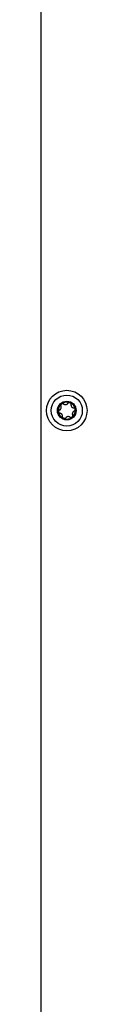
# Model space of a CAD drawing. Extents: x 1246 to 4096, y 1025 to 3267.
# Tile 10 of 44: x 1452 to 1463, y 1918 to 2146. Entities that reach past the tile are written whole.
import ezdxf

# ---------------------------------------------------------------- set-up
doc = ezdxf.new("R2010")
doc.units = 0
doc.layers.add('KF_VIDA_L_RIGHT', color=7, linetype='CONTINUOUS')

# ---------------------------------------------------------------- blocks, each defined once
blk = doc.blocks.new('KF_VIDA_L_RIGHT')
at = {"layer": 'KF_VIDA_L_RIGHT'}
blk.add_line((195.5, 1071.5), (195.5, 3.5), dxfattribs=at)
for radius in [4.7, 3.6, 2.17]:
    blk.add_circle((201.5, 366), radius, dxfattribs=at)
for start, end in [(68.4776, 128.4776), (8.4776, 68.4776), (128.4776, 188.4776), (188.4776, 248.4776), (308.4776, 8.4776), (248.4776, 308.4776)]:
    blk.add_arc((201.5, 366), 1.97, start, end, dxfattribs=at)
for points, knots in [([(200.27, 367.55), (200.32, 367.58), (200.38, 367.61), (200.49, 367.64), (200.56, 367.63), (200.66, 367.61), (200.72, 367.58), (200.76, 367.55)], [0.0748311, 0.0748311, 0.0748311, 0.0748311, 0.09276978, 0.09276978, 0.11070846, 0.11070846, 0.12860391, 0.12860391, 0.12860391, 0.12860391]), ([(200.76, 367.55), (200.8, 367.51), (200.85, 367.49), (200.95, 367.44), (201.02, 367.42), (201.15, 367.4), (201.22, 367.4), (201.36, 367.42), (201.43, 367.44), (201.55, 367.5), (201.61, 367.54), (201.69, 367.61), (201.73, 367.65), (201.76, 367.7)], [0.0316524, 0.0316524, 0.0316524, 0.0316524, 0.0483408, 0.0483408, 0.0683806, 0.0683806, 0.0884204, 0.0884204, 0.1084603, 0.1084603, 0.1285001, 0.1285001, 0.1451885, 0.1451885, 0.1451885, 0.1451885]), ([(201.76, 367.7), (201.79, 367.74), (201.83, 367.78), (201.93, 367.84), (201.98, 367.86), (202.11, 367.87), (202.17, 367.86), (202.22, 367.84)], [0.02105829, 0.02105829, 0.02105829, 0.02105829, 0.03895374, 0.03895374, 0.05689242, 0.05689242, 0.0748311, 0.0748311, 0.0748311, 0.0748311]), ([(202.22, 367.84), (202.28, 367.82), (202.33, 367.78), (202.41, 367.69), (202.44, 367.63), (202.47, 367.53), (202.48, 367.47), (202.47, 367.41)], [0.0748311, 0.0748311, 0.0748311, 0.0748311, 0.09276978, 0.09276978, 0.11070846, 0.11070846, 0.12860391, 0.12860391, 0.12860391, 0.12860391]), ([(199.55, 365.71), (199.54, 365.77), (199.54, 365.83), (199.58, 365.95), (199.61, 366), (199.69, 366.08), (199.74, 366.11), (199.79, 366.13)], [0.0748311, 0.0748311, 0.0748311, 0.0748311, 0.09276978, 0.09276978, 0.11070846, 0.11070846, 0.12860391, 0.12860391, 0.12860391, 0.12860391]), ([(199.9, 365.37), (199.85, 365.38), (199.79, 365.4), (199.7, 365.45), (199.65, 365.49), (199.58, 365.59), (199.56, 365.65), (199.55, 365.71)], [0.02105829, 0.02105829, 0.02105829, 0.02105829, 0.03895374, 0.03895374, 0.05689242, 0.05689242, 0.0748311, 0.0748311, 0.0748311, 0.0748311]), ([(199.79, 366.13), (199.84, 366.15), (199.89, 366.18), (199.98, 366.24), (200.03, 366.29), (200.12, 366.4), (200.15, 366.46), (200.2, 366.58), (200.22, 366.65), (200.23, 366.79), (200.22, 366.86), (200.2, 366.97), (200.18, 367.02), (200.16, 367.07)], [0.0316524, 0.0316524, 0.0316524, 0.0316524, 0.0483408, 0.0483408, 0.0683806, 0.0683806, 0.0884204, 0.0884204, 0.1084603, 0.1084603, 0.1285001, 0.1285001, 0.1451885, 0.1451885, 0.1451885, 0.1451885]), ([(200.53, 364.59), (200.54, 364.64), (200.54, 364.69), (200.53, 364.8), (200.51, 364.87), (200.46, 365), (200.43, 365.06), (200.34, 365.17), (200.29, 365.22), (200.18, 365.29), (200.12, 365.32), (200.01, 365.36), (199.96, 365.37), (199.9, 365.37)], [0.0316524, 0.0316524, 0.0316524, 0.0316524, 0.0483408, 0.0483408, 0.0683806, 0.0683806, 0.0884204, 0.0884204, 0.1084603, 0.1084603, 0.1285001, 0.1285001, 0.1451885, 0.1451885, 0.1451885, 0.1451885]), ([(200.16, 367.07), (200.14, 367.12), (200.12, 367.18), (200.12, 367.29), (200.13, 367.35), (200.18, 367.46), (200.22, 367.51), (200.27, 367.55)], [0.02105829, 0.02105829, 0.02105829, 0.02105829, 0.03895374, 0.03895374, 0.05689242, 0.05689242, 0.0748311, 0.0748311, 0.0748311, 0.0748311]), ([(202.47, 367.41), (202.46, 367.36), (202.46, 367.31), (202.47, 367.2), (202.49, 367.13), (202.54, 367), (202.57, 366.94), (202.66, 366.83), (202.71, 366.78), (202.82, 366.71), (202.88, 366.68), (202.99, 366.64), (203.04, 366.63), (203.1, 366.63)], [0.0316524, 0.0316524, 0.0316524, 0.0316524, 0.0483408, 0.0483408, 0.0683806, 0.0683806, 0.0884204, 0.0884204, 0.1084603, 0.1084603, 0.1285001, 0.1285001, 0.1451885, 0.1451885, 0.1451885, 0.1451885]), ([(203.21, 365.87), (203.16, 365.85), (203.11, 365.82), (203.02, 365.76), (202.97, 365.71), (202.88, 365.6), (202.85, 365.54), (202.8, 365.42), (202.78, 365.35), (202.77, 365.21), (202.78, 365.14), (202.8, 365.03), (202.82, 364.98), (202.84, 364.93)], [0.0316524, 0.0316524, 0.0316524, 0.0316524, 0.0483408, 0.0483408, 0.0683806, 0.0683806, 0.0884204, 0.0884204, 0.1084603, 0.1084603, 0.1285001, 0.1285001, 0.1451885, 0.1451885, 0.1451885, 0.1451885]), ([(203.1, 366.63), (203.15, 366.62), (203.21, 366.6), (203.3, 366.55), (203.35, 366.51), (203.42, 366.41), (203.44, 366.35), (203.45, 366.29)], [0.0210583, 0.0210583, 0.0210583, 0.0210583, 0.03895374, 0.03895374, 0.05689242, 0.05689242, 0.0748311, 0.0748311, 0.0748311, 0.0748311]), ([(203.45, 366.29), (203.46, 366.23), (203.46, 366.17), (203.42, 366.05), (203.39, 366), (203.31, 365.92), (203.26, 365.89), (203.21, 365.87)], [0.0748311, 0.0748311, 0.0748311, 0.0748311, 0.09276978, 0.09276978, 0.11070846, 0.11070846, 0.12860391, 0.12860391, 0.12860391, 0.12860391]), ([(200.78, 364.16), (200.72, 364.18), (200.67, 364.22), (200.59, 364.31), (200.56, 364.37), (200.53, 364.47), (200.52, 364.53), (200.53, 364.59)], [0.0748311, 0.0748311, 0.0748311, 0.0748311, 0.09276978, 0.09276978, 0.11070846, 0.11070846, 0.12860391, 0.12860391, 0.12860391, 0.12860391]), ([(201.24, 364.3), (201.21, 364.26), (201.17, 364.22), (201.07, 364.16), (201.02, 364.14), (200.89, 364.13), (200.83, 364.14), (200.78, 364.16)], [0.02105829, 0.02105829, 0.02105829, 0.02105829, 0.03895374, 0.03895374, 0.05689242, 0.05689242, 0.0748311, 0.0748311, 0.0748311, 0.0748311]), ([(202.24, 364.45), (202.2, 364.49), (202.15, 364.51), (202.05, 364.56), (201.98, 364.58), (201.85, 364.6), (201.78, 364.6), (201.64, 364.58), (201.57, 364.56), (201.45, 364.5), (201.39, 364.46), (201.31, 364.39), (201.27, 364.35), (201.24, 364.3)], [0.0316524, 0.0316524, 0.0316524, 0.0316524, 0.0483408, 0.0483408, 0.0683806, 0.0683806, 0.0884204, 0.0884204, 0.1084603, 0.1084603, 0.1285001, 0.1285001, 0.1451885, 0.1451885, 0.1451885, 0.1451885]), ([(202.73, 364.45), (202.68, 364.42), (202.62, 364.39), (202.51, 364.36), (202.44, 364.37), (202.34, 364.39), (202.28, 364.42), (202.24, 364.45)], [0.0748311, 0.0748311, 0.0748311, 0.0748311, 0.09276978, 0.09276978, 0.11070846, 0.11070846, 0.12860391, 0.12860391, 0.12860391, 0.12860391]), ([(202.84, 364.93), (202.86, 364.88), (202.88, 364.82), (202.88, 364.71), (202.87, 364.65), (202.82, 364.54), (202.78, 364.49), (202.73, 364.45)], [0.02105829, 0.02105829, 0.02105829, 0.02105829, 0.03895374, 0.03895374, 0.05689242, 0.05689242, 0.0748311, 0.0748311, 0.0748311, 0.0748311])]:
    blk.add_open_spline(points, degree=3, knots=knots, dxfattribs=at)

msp = doc.modelspace()

# ---------------------------------------------------------------- block references
at = {"layer": 'KF_VIDA_L_RIGHT'}
msp.add_blockref('KF_VIDA_L_RIGHT', (1256.71, 1689.21), dxfattribs=at)

doc.saveas('drawing.dxf')
